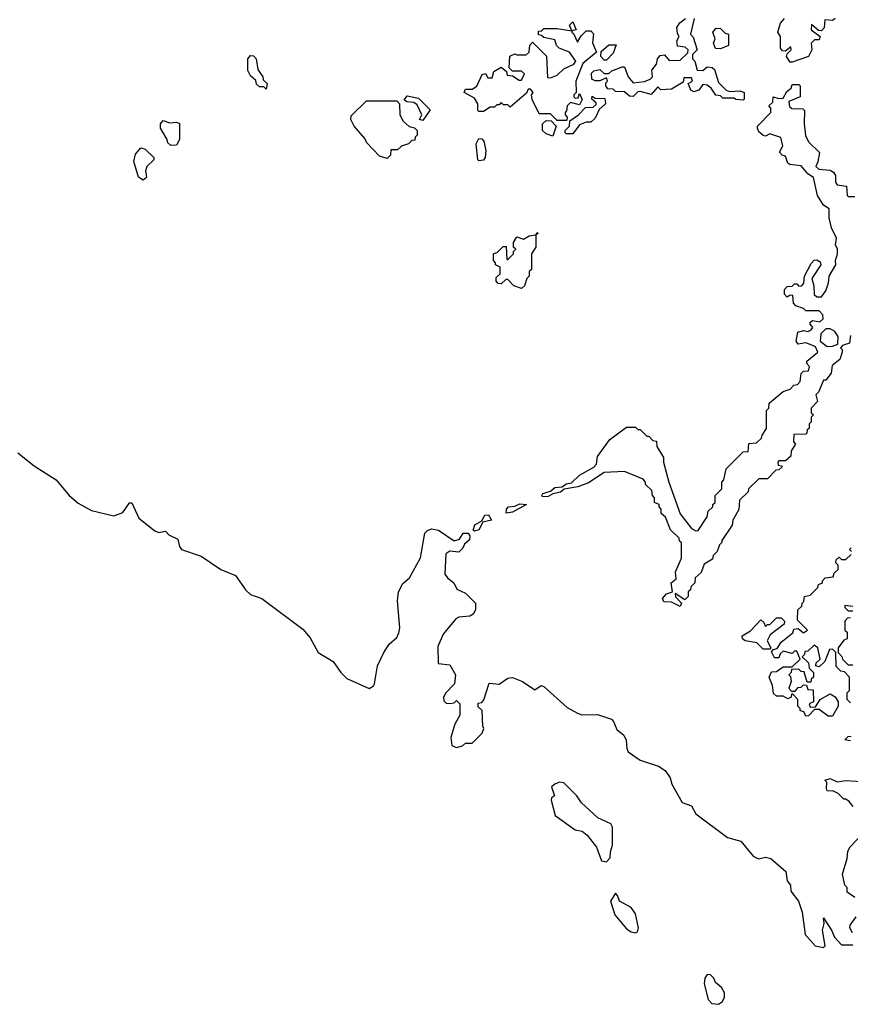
# Model space of a CAD drawing. Extents: x 2494118 to 2687960, y 757339 to 915227.
# Tile 28 of 256: x 2557144 to 2560854, y 822194 to 826590. Entities that reach past the tile are written whole.
import ezdxf

# ---------------------------------------------------------------- set-up
doc = ezdxf.new("R2010")
doc.units = 0

msp = doc.modelspace()

# ---------------------------------------------------------------- linework, layer by layer
at = {"layer": '0CON20XD'}
for points in [[(2560157.5, 826595), (2560140, 826525), (2560151.7, 826511.7), (2560170, 826455), (2560150, 826435), (2560150, 826415), (2560160, 826405), (2560170, 826365), (2560195, 826362.5), (2560215, 826380), (2560237, 826377), (2560247, 826367), (2560265, 826310), (2560300, 826275), (2560315, 826270), (2560361.7, 826271.7), (2560380, 826265), (2560380, 826235), (2560375, 826230), (2560343, 826233), (2560335, 826240), (2560285, 826240), (2560275, 826250), (2560253, 826253), (2560232.5, 826285), (2560215, 826297.5), (2560195, 826300), (2560177.5, 826275), (2560155, 826267.5), (2560142.5, 826275), (2560130, 826305), (2560150, 826315), (2560145, 826330), (2560110, 826330), (2560108.3, 826311.7), (2560055, 826280), (2560007.5, 826277.5), (2559995, 826290), (2559965, 826256.7), (2559915, 826270), (2559905, 826267.5), (2559885, 826247.5), (2559868.3, 826248.3), (2559845, 826267.5), (2559805, 826270), (2559795, 826280), (2559771.7, 826281.7), (2559762.5, 826295), (2559762.5, 826307.5), (2559770, 826315), (2559765, 826330), (2559735, 826317.5), (2559715, 826317.5), (2559700, 826325), (2559698.3, 826351.7), (2559708.3, 826361.7), (2559735, 826367.5), (2559755, 826350), (2559775, 826350), (2559788.3, 826361.7), (2559835, 826380), (2559845, 826380), (2559862.5, 826335), (2559885, 826307.5), (2559935, 826313.3), (2559960, 826325), (2559970, 826335), (2559967.5, 826365), (2559988.3, 826391.7), (2559993.3, 826415), (2560005, 826430), (2560025, 826432.5), (2560045, 826407.5), (2560095, 826410), (2560128.3, 826441.7), (2560130, 826455), (2560117, 826467), (2560081.7, 826471.7), (2560080, 826495), (2560090, 826515), (2560081.7, 826528.3), (2560080, 826555), (2560093.3, 826576.7), (2560117.5, 826595)], [(2560786.7, 826595), (2560775, 826586.7), (2560740.7, 826589.3), (2560737, 826553), (2560725, 826540), (2560711.7, 826541.7), (2560681.7, 826568.3), (2560680, 826545), (2560720, 826515), (2560715, 826500), (2560695, 826500), (2560680, 826485), (2560682.5, 826455), (2560667.5, 826425), (2560595, 826400), (2560585, 826400), (2560570, 826425), (2560571.7, 826438.3), (2560590, 826455), (2560588.3, 826468.3), (2560565, 826450), (2560551.7, 826451.7), (2560542.5, 826462.5), (2560542.5, 826515), (2560530, 826535), (2560542.5, 826575), (2560560, 826595)], [(2559585, 826140), (2559545, 826140), (2559515, 826170), (2559465, 826170), (2559433, 826233), (2559430, 826255), (2559437.5, 826265), (2559425, 826280), (2559415, 826280), (2559408.3, 826261.7), (2559335, 826200), (2559325, 826210), (2559305, 826210), (2559295, 826220), (2559285, 826210), (2559275, 826210), (2559265, 826200), (2559245, 826200), (2559215, 826180), (2559195, 826180), (2559190, 826185), (2559190, 826215), (2559175, 826240), (2559130, 826265), (2559135, 826280), (2559165, 826280), (2559186.4, 826293.6), (2559210, 826345), (2559225, 826350), (2559235, 826330), (2559255, 826330), (2559261.7, 826358.3), (2559295, 826377.5), (2559318.3, 826358.3), (2559321.7, 826341.7), (2559345, 826340), (2559375, 826320), (2559385, 826320), (2559398.3, 826348.3), (2559385, 826360), (2559345, 826360), (2559330, 826375), (2559333, 826427), (2559355, 826437.5), (2559365, 826432.5), (2559407, 826433), (2559420, 826445), (2559423, 826477), (2559435, 826490), (2559497, 826427), (2559501.7, 826331.7), (2559515, 826330), (2559545, 826342.5), (2559575, 826370), (2559619.3, 826390.7), (2559627.5, 826405), (2559600, 826445), (2559553.6, 826463.6), (2559542.5, 826475), (2559535, 826500), (2559485, 826510), (2559475, 826520), (2559461.7, 826521.7), (2559461.7, 826538.3), (2559475, 826540), (2559485, 826550), (2559545, 826550), (2559610, 826540), (2559600, 826565), (2559615, 826580), (2559630, 826545), (2559610, 826540), (2559610, 826535), (2559618.3, 826528.3), (2559635, 826490), (2559651.7, 826518.3), (2559675, 826540), (2559695, 826540), (2559707, 826527), (2559703, 826487), (2559720, 826445), (2559660, 826395), (2559627.5, 826315), (2559630, 826265), (2559620, 826255), (2559620, 826245), (2559625, 826240), (2559638.3, 826241.7), (2559645, 826260), (2559657, 826233), (2559645, 826210), (2559605, 826220), (2559590, 826205), (2559587, 826183), (2559580, 826175), (2559580, 826165), (2559590, 826155), (2559588.3, 826141.7), (2559585, 826140)], [(2560275, 826460), (2560251.7, 826461.7), (2560242.5, 826485), (2560250, 826505), (2560240, 826535), (2560255, 826552.5), (2560275, 826550), (2560295, 826530), (2560310, 826525), (2560310, 826475), (2560275, 826460)], [(2559765, 826410), (2559755, 826410), (2559740, 826425), (2559741.7, 826448.3), (2559775, 826477.5), (2559808.3, 826478.3), (2559795, 826440), (2559765, 826410)], [(2558245, 826280), (2558235, 826290), (2558215, 826290), (2558201.7, 826301.7), (2558198.3, 826318.3), (2558175, 826340), (2558163, 826363), (2558162.5, 826415), (2558175, 826430), (2558188.3, 826428.3), (2558200, 826415), (2558208.3, 826368.3), (2558230, 826335), (2558231.7, 826321.7), (2558250, 826305), (2558245, 826280)], [(2560855, 825180), (2560850, 825145), (2560820, 825135), (2560810, 825125), (2560817.5, 825117.5), (2560817.5, 825105), (2560807, 825073), (2560773.9, 825046.1), (2560768.3, 825011.7), (2560745, 824980), (2560735, 824980), (2560712.5, 824927.5), (2560700, 824915), (2560707.5, 824885), (2560680, 824855), (2560680, 824835), (2560690, 824825), (2560680, 824815), (2560680, 824795), (2560670, 824785), (2560670, 824765), (2560661.7, 824758.3), (2560660, 824745), (2560655, 824740), (2560601.7, 824738.3), (2560600, 824705), (2560610, 824695), (2560590, 824665), (2560588.3, 824641.7), (2560565, 824620), (2560535, 824620), (2560530, 824615), (2560531.7, 824601.7), (2560548.3, 824598.3), (2560548.3, 824591.7), (2560535, 824580), (2560521.7, 824578.3), (2560485, 824540), (2560445, 824540), (2560400, 824495), (2560398.3, 824481.7), (2560360, 824445), (2560357, 824403), (2560330, 824355), (2560327, 824333), (2560280, 824265), (2560280, 824255), (2560270, 824245), (2560260, 824215), (2560241.7, 824198.3), (2560238.3, 824181.7), (2560201.7, 824158.3), (2560188.3, 824121.7), (2560161.7, 824098.3), (2560160, 824075), (2560141.7, 824058.3), (2560140, 824045), (2560130, 824035), (2560130, 824015), (2560115, 824000), (2560071.7, 824028.3), (2560073, 824013), (2560100, 823985), (2560095, 823970), (2560055, 823990), (2560021.2, 823991.2), (2560016, 824005), (2560033.3, 824026.7), (2560060, 824035), (2560053.8, 824075), (2560076.7, 824093.3), (2560073.3, 824125), (2560100, 824185), (2560100, 824255), (2560091.7, 824261.7), (2560090, 824275), (2560051.7, 824311.7), (2560028.3, 824368.3), (2560010, 824385), (2560010, 824405), (2560000, 824415), (2560000, 824425), (2559980, 824435), (2559980, 824455), (2559970, 824465), (2559968.3, 824488.3), (2559940, 824515), (2559940, 824525), (2559928.3, 824538.3), (2559845, 824572.5), (2559755, 824567.5), (2559685, 824522.5), (2559636.4, 824503.6), (2559575.9, 824494.1), (2559560.3, 824479.7), (2559525, 824472.9), (2559505, 824460.5), (2559479.3, 824459.3), (2559476, 824465), (2559481.4, 824475), (2559514.5, 824485.5), (2559535, 824501.8), (2559566.4, 824503.6), (2559585, 824517.1), (2559608.3, 824521.7), (2559645, 824555.8), (2559708.3, 824591.7), (2559720, 824605), (2559725, 824640), (2559780, 824715), (2559855, 824770), (2559895, 824770), (2559905, 824760), (2559915, 824760), (2559945, 824730), (2559955, 824730), (2559971.7, 824711.7), (2559988.3, 824708.3), (2559990, 824685), (2560020, 824635), (2560020, 824615), (2560043.8, 824525), (2560094.4, 824384.4), (2560145, 824317.5), (2560165, 824307.5), (2560175, 824310), (2560215, 824370), (2560220, 824395), (2560240, 824415), (2560240, 824425), (2560250, 824435), (2560250, 824465), (2560280, 824495), (2560280, 824525), (2560290, 824535), (2560300, 824585), (2560375, 824660), (2560398.3, 824661.7), (2560401.7, 824698.3), (2560435, 824700), (2560458.3, 824721.7), (2560460, 824735), (2560480, 824765), (2560480, 824845), (2560490, 824855), (2560491.7, 824878.3), (2560555, 824930), (2560585, 824940), (2560601.7, 824958.3), (2560618.3, 824961.7), (2560630, 824975), (2560635, 825010), (2560645, 825020), (2560668.3, 825021.7), (2560671.7, 825041.7), (2560660, 825055), (2560660, 825065), (2560710, 825105), (2560699.3, 825129.3), (2560683, 825137), (2560655, 825146.7), (2560621.7, 825141.7), (2560612.5, 825155), (2560620, 825195), (2560645, 825202.5), (2560665, 825197.5), (2560680, 825205), (2560687.5, 825215), (2560675, 825230), (2560675, 825240), (2560685, 825247.5), (2560718.3, 825241.7), (2560732.5, 825255), (2560731.7, 825271.7), (2560715, 825290), (2560655, 825290), (2560645, 825300), (2560611.7, 825311.7), (2560600, 825325), (2560598.3, 825358.3), (2560585, 825360), (2560571.7, 825351.7), (2560560, 825365), (2560560, 825385), (2560571.7, 825398.3), (2560595, 825400), (2560605, 825410), (2560615, 825410), (2560625, 825400), (2560638.3, 825401.7), (2560647, 825413), (2560650, 825445), (2560679.3, 825500.7), (2560693, 825517), (2560705, 825517.5), (2560719.3, 825509.3), (2560722.5, 825495), (2560682.5, 825435), (2560691.7, 825401.7), (2560693, 825363), (2560705, 825352.5), (2560725, 825352.5), (2560745, 825380), (2560757.5, 825415), (2560760, 825445), (2560790, 825495), (2560787.5, 825515), (2560797.5, 825545), (2560797.5, 825565), (2560787.5, 825585), (2560793.3, 825615), (2560770.7, 825660.7), (2560760, 825705), (2560760, 825745), (2560735, 825762.5), (2560707.5, 825805), (2560690, 825885), (2560665, 825902.5), (2560635, 825937.5), (2560583.6, 825943.6), (2560575, 825950), (2560565, 825980), (2560550, 825985), (2560538.3, 825998.3), (2560553.3, 826026.7), (2560544, 826064), (2560495, 826080), (2560475, 826070), (2560465, 826072.5), (2560445, 826090), (2560440, 826105), (2560440, 826115), (2560500, 826175), (2560500, 826195), (2560490, 826205), (2560508.3, 826221.7), (2560510, 826245), (2560535, 826237.5), (2560555, 826240), (2560570.7, 826269.3), (2560590, 826285), (2560595, 826300), (2560625, 826300), (2560630, 826295), (2560630, 826245), (2560580, 826225), (2560583, 826203), (2560593, 826193), (2560641.7, 826191.7), (2560650, 826185), (2560647.5, 826125), (2560653.6, 826073.6), (2560667.5, 826045), (2560717, 825997), (2560710, 825955), (2560700, 825935), (2560713, 825923), (2560765, 825917.5), (2560779.3, 825909.3), (2560787.5, 825895), (2560787.5, 825865), (2560795, 825852.5), (2560837, 825847), (2560840, 825805), (2560845, 825800), (2560875, 825800)], [(2558945, 826140), (2558930, 826145), (2558940, 826165), (2558920, 826210), (2558905, 826220), (2558873, 826223), (2558861.7, 826231.7), (2558875, 826250), (2558925, 826240), (2558977, 826187), (2558945, 826140)], [(2559615, 826080), (2559585, 826080), (2559580, 826085), (2559580, 826095), (2559600, 826115), (2559601.7, 826138.3), (2559640, 826165), (2559671.7, 826198.3), (2559705, 826200), (2559718.3, 826211.7), (2559718.3, 826218.3), (2559700, 826235), (2559701.7, 826248.3), (2559715, 826240), (2559758.3, 826238.3), (2559760, 826215), (2559731.7, 826188.3), (2559715, 826150), (2559695, 826132.5), (2559675, 826132.5), (2559645, 826120), (2559615, 826080)], [(2558785, 825970), (2558750.7, 825980.7), (2558695, 826040), (2558685, 826060), (2558637.5, 826115), (2558622.5, 826145), (2558625, 826160), (2558693, 826227), (2558828.3, 826228.3), (2558840, 826215), (2558842.5, 826165), (2558857, 826137), (2558883, 826113), (2558907, 826107), (2558920, 826095), (2558920, 826075), (2558910, 826065), (2558908.3, 826051.7), (2558895, 826050), (2558880, 826035), (2558850, 826025), (2558831.7, 826008.3), (2558801.7, 826008.3), (2558800, 825985), (2558785, 825970)], [(2557818.3, 826028.3), (2557805, 826040), (2557802.5, 826055), (2557772.5, 826105), (2557772.5, 826125), (2557785, 826140), (2557815, 826130), (2557845, 826132.5), (2557857, 826127), (2557857.5, 826055), (2557845, 826030), (2557818.3, 826028.3)], [(2559525, 826070), (2559495, 826080), (2559480, 826095), (2559480, 826125), (2559495, 826140), (2559518.3, 826138.3), (2559540, 826115), (2559525, 826070)], [(2559195, 825960), (2559190, 825965), (2559182.5, 826035), (2559195, 826060), (2559208.3, 826058.3), (2559217, 826047), (2559226.4, 826006.4), (2559222.5, 825975), (2559215, 825962.5), (2559195, 825960)], [(2557695, 825873.8), (2557675, 825887.5), (2557653.6, 825956.4), (2557660.5, 825989.5), (2557685, 826017.5), (2557705, 826012.5), (2557742.5, 825975), (2557742.5, 825965), (2557712, 825935), (2557706, 825915), (2557710, 825885), (2557695, 825873.8)], [(2559385, 825390), (2559351.7, 825401.7), (2559325, 825430), (2559315, 825430), (2559295, 825410), (2559281.7, 825411.7), (2559272.5, 825422.5), (2559271.7, 825438.3), (2559290, 825455), (2559290, 825485), (2559270, 825495), (2559270, 825505), (2559260, 825515), (2559260, 825545), (2559278.3, 825551.7), (2559303, 825577), (2559317, 825577), (2559320, 825520), (2559325, 825520), (2559350, 825545), (2559350, 825555), (2559360, 825565), (2559350, 825575), (2559350, 825595), (2559365, 825620), (2559395, 825610), (2559420, 825625), (2559450, 825630), (2559455, 825640), (2559460, 825635), (2559450, 825630), (2559450, 825575), (2559430, 825545), (2559430, 825475), (2559420, 825465), (2559420, 825445), (2559410, 825435), (2559398.3, 825401.7), (2559385, 825390)], [(2560751.2, 825131.2), (2560775, 825132.5), (2560798.3, 825141.7), (2560800, 825175), (2560785, 825197.5), (2560765, 825210), (2560745, 825210), (2560723, 825187), (2560720, 825155), (2560751.2, 825131.2)], [(2557135.5, 824655.5), (2557208.3, 824598.3), (2557306, 824535), (2557364.3, 824465), (2557405, 824430.6), (2557465, 824398.1), (2557565, 824374.2), (2557605, 824390), (2557635, 824432.5), (2557645, 824432.5), (2557676.7, 824365), (2557747.5, 824307.5), (2557765, 824300), (2557795, 824306), (2557809.3, 824289.3), (2557850.2, 824270.2), (2557857.1, 824237.1), (2557866.7, 824225), (2557955, 824194.2), (2558042, 824135), (2558108, 824108), (2558153.3, 824043.3), (2558175, 824023.3), (2558225.3, 824005.3), (2558408.1, 823868.1), (2558440.7, 823830.7), (2558477.1, 823765), (2558543.8, 823723.8), (2558578.6, 823675), (2558605, 823649.2), (2558705.5, 823604.5), (2558723.8, 823615), (2558728.6, 823625), (2558742.9, 823705), (2558770.8, 823765), (2558795, 823802), (2558828, 823832), (2558837.6, 823852.4), (2558841.9, 823875), (2558831.2, 823995), (2558836.7, 824035), (2558855, 824072.5), (2558885, 824097.5), (2558935, 824187.5), (2558953, 824297), (2558965, 824310), (2558983.3, 824316.7), (2559015, 824311.2), (2559085, 824262.9), (2559108.8, 824271.2), (2559125, 824297.5), (2559146.9, 824296.9), (2559154.3, 824285), (2559153.1, 824266.9), (2559131.1, 824248.9), (2559121.2, 824228.8), (2559105, 824212.5), (2559065, 824216.7), (2559047.5, 824205), (2559043.3, 824115), (2559055, 824097.5), (2559083.3, 824075), (2559097, 824047), (2559135, 824030), (2559180, 823985), (2559180, 823955), (2559170, 823935), (2559155, 823927.5), (2559105, 823922.5), (2559092.5, 823915), (2559035, 823846.2), (2559011.7, 823791.7), (2559012.5, 823715), (2559065, 823710), (2559090, 823665), (2559086.7, 823625), (2559047.5, 823585), (2559037.5, 823565), (2559038.3, 823548.3), (2559048.3, 823538.3), (2559065, 823537.5), (2559085, 823540), (2559095, 823550), (2559110, 823535), (2559110, 823485), (2559087.5, 823445), (2559070, 823385), (2559075, 823350), (2559095, 823340), (2559121.7, 823348.3), (2559135, 823360), (2559165, 823360), (2559210, 823405), (2559217.5, 823425), (2559212.5, 823435), (2559210, 823505), (2559191.7, 823521.7), (2559191.7, 823538.3), (2559208.3, 823541.7), (2559217, 823553), (2559241.7, 823628.3), (2559285, 823622.5), (2559325, 823650), (2559345, 823652.5), (2559390, 823635), (2559445, 823597.5), (2559473, 823617), (2559485, 823612.5), (2559589.5, 823519.5), (2559635, 823493.3), (2559655, 823486.7), (2559725, 823487.5), (2559787, 823467), (2559797, 823457), (2559810.7, 823420.7), (2559842.5, 823395), (2559853, 823373), (2559855.9, 823335.9), (2559861.4, 823321.4), (2559915, 823283.8), (2559997.7, 823257.7), (2560027.7, 823237.7), (2560050, 823205), (2560056.4, 823176.4), (2560103.3, 823095), (2560145, 823080), (2560165, 823043.8), (2560305, 822938.8), (2560365, 822922.5), (2560420, 822855), (2560443.9, 822843.9), (2560475, 822851.2), (2560500, 822845), (2560566.4, 822786.4), (2560572.5, 822745), (2560587.5, 822725), (2560588.3, 822698.3), (2560622.5, 822655), (2560640, 822605), (2560653.3, 822505), (2560697.5, 822455), (2560735, 822447.5)], [(2559317, 824387), (2559318.6, 824405), (2559326.7, 824415), (2559355, 824417.5), (2559378.6, 824428.6), (2559407.5, 824425), (2559345, 824390.6), (2559317, 824387)], [(2559176.2, 824306.2), (2559170.3, 824310.3), (2559177.5, 824335), (2559208.3, 824351.7), (2559221.7, 824378.3), (2559238.7, 824378.7), (2559251.2, 824355), (2559213, 824347), (2559195, 824312.2), (2559176.2, 824306.2)], [(2560860, 824215), (2560850, 824225), (2560858.3, 824231.7)], [(2560640, 823985), (2560647, 823993), (2560650, 824015), (2560675, 824020), (2560710, 824055), (2560711.7, 824068.3), (2560730, 824075), (2560730, 824085), (2560741.7, 824098.3), (2560778.3, 824101.7), (2560781.7, 824118.3), (2560800, 824135), (2560800, 824155), (2560790, 824165), (2560791.7, 824178.3), (2560805, 824190), (2560815, 824180), (2560835, 824180), (2560858.3, 824201.7)], [(2560855, 823540), (2560840, 823555), (2560840, 823585), (2560850, 823595), (2560850, 823655), (2560828.3, 823678.3), (2560811.7, 823681.7), (2560791.7, 823701.7), (2560790, 823765), (2560775, 823780), (2560761.7, 823778.3), (2560740, 823725), (2560715, 823700), (2560700, 823705), (2560701.7, 823718.3), (2560720, 823735), (2560710, 823785), (2560693, 823797), (2560665, 823770), (2560651.7, 823768.3), (2560650, 823755), (2560640, 823745), (2560668.3, 823718.3), (2560670, 823695), (2560690, 823675), (2560690, 823655), (2560680, 823645), (2560678.3, 823631.7), (2560661.7, 823631.7), (2560648.3, 823678.3), (2560635, 823680), (2560625, 823690), (2560591.7, 823688.3), (2560590, 823675), (2560580, 823665), (2560587, 823657), (2560590, 823635), (2560580, 823605), (2560591.7, 823591.7), (2560608.3, 823591.7), (2560621.7, 823608.3), (2560635, 823610), (2560645, 823620), (2560658.3, 823618.3), (2560665, 823600), (2560688.3, 823598.3), (2560690, 823545), (2560670, 823535), (2560675, 823520), (2560698.3, 823521.7), (2560720, 823555), (2560765, 823580), (2560786.7, 823566.7), (2560800, 823545), (2560800, 823525), (2560775, 823480), (2560755, 823480), (2560715, 823510), (2560695, 823510), (2560668.3, 823481.7), (2560655, 823480), (2560648.3, 823498.3), (2560630, 823505), (2560630, 823515), (2560620, 823525), (2560620, 823555), (2560598.3, 823578.3), (2560591.7, 823578.3), (2560590, 823565), (2560575, 823557.5), (2560555, 823570), (2560525, 823570), (2560511.7, 823581.7), (2560507, 823617), (2560492.5, 823655), (2560501.7, 823678.3), (2560525, 823680), (2560555, 823700), (2560595, 823700), (2560630, 823735), (2560615, 823770), (2560605, 823770), (2560595, 823760), (2560555, 823770), (2560541.7, 823758.3), (2560535, 823740), (2560515, 823740), (2560502.5, 823767.5), (2560511.7, 823778.3), (2560528.3, 823781.7), (2560545, 823810), (2560598.3, 823851.7), (2560601.7, 823868.3), (2560621.7, 823871.7), (2560645, 823852.5), (2560662.5, 823865), (2560618.3, 823908.3), (2560620, 823955), (2560638.3, 823971.7), (2560640, 823985)], [(2560865, 823970), (2560830, 823975), (2560830, 823965), (2560845, 823950), (2560865, 823950)], [(2560495, 823780), (2560465, 823780), (2560437, 823807), (2560385, 823816.7), (2560373.3, 823825), (2560371.2, 823838.8), (2560408.3, 823861.7), (2560455, 823910), (2560468.3, 823898.3), (2560475, 823880), (2560485, 823890), (2560495, 823890), (2560525, 823920), (2560545, 823920), (2560560, 823905), (2560558.3, 823891.7), (2560497, 823843), (2560483, 823817), (2560500, 823785), (2560495, 823780)], [(2560855, 823920), (2560841.7, 823918.3), (2560830, 823905), (2560830, 823865), (2560840, 823855), (2560840, 823825), (2560825, 823820), (2560800, 823785), (2560800, 823765), (2560817, 823747), (2560820, 823735), (2560845, 823710), (2560865, 823710)], [(2560855, 823370), (2560830, 823375), (2560845, 823390), (2560858.3, 823391.7)], [(2560867, 823077), (2560849.3, 823099.3), (2560835, 823110), (2560825, 823110), (2560800, 823135), (2560777, 823147), (2560752.5, 823145), (2560747.5, 823155), (2560750, 823185), (2560740, 823195), (2560765, 823202.5), (2560795, 823187.5), (2560835, 823192.5), (2560927, 823187)], [(2559765, 822830), (2559781.7, 822848.3), (2559782.5, 822875), (2559792.5, 822905), (2559792.5, 822985), (2559785, 823000), (2559727, 823027), (2559653.6, 823093.6), (2559632.5, 823125), (2559575, 823182.5), (2559555, 823186.2), (2559533.9, 823176.1), (2559520, 823165), (2559532.5, 823125), (2559520, 823115), (2559517.5, 823105), (2559536.4, 823036.4), (2559625, 822972.5), (2559657, 822967), (2559679.3, 822949.3), (2559720, 822895), (2559742.5, 822835), (2559765, 822830)], [(2560875, 822670), (2560840, 822695), (2560840, 822715), (2560830, 822725), (2560820, 822775), (2560840, 822845), (2560843, 822877), (2560853, 822897), (2560911.7, 822958.3)], [(2559895, 822513.3), (2559903.3, 822516.7), (2559908.8, 822535), (2559895, 822597.5), (2559875, 822626.7), (2559824, 822654), (2559815, 822680), (2559805, 822690), (2559783.8, 822655), (2559803, 822593), (2559855, 822531.2), (2559875, 822516.7), (2559895, 822513.3)], [(2560863.6, 822513.6), (2560852.5, 822535), (2560853, 822547), (2560880, 822585)], [(2560735, 822447.5), (2560742.5, 822455), (2560730, 822525), (2560737.5, 822555), (2560735, 822580), (2560770.8, 822525), (2560783.9, 822493.9), (2560815, 822460), (2560865, 822460)], [(2560265, 822193.8), (2560283.6, 822206.4), (2560292.5, 822225), (2560292.5, 822245), (2560279.5, 822269.5), (2560251.7, 822291.7), (2560245, 822310), (2560230, 822325), (2560215, 822326.7), (2560205, 822310), (2560201.2, 822285), (2560220, 822215), (2560235, 822196.7), (2560265, 822193.8)]]:
    msp.add_lwpolyline(points, dxfattribs=at)

doc.saveas('drawing.dxf')
